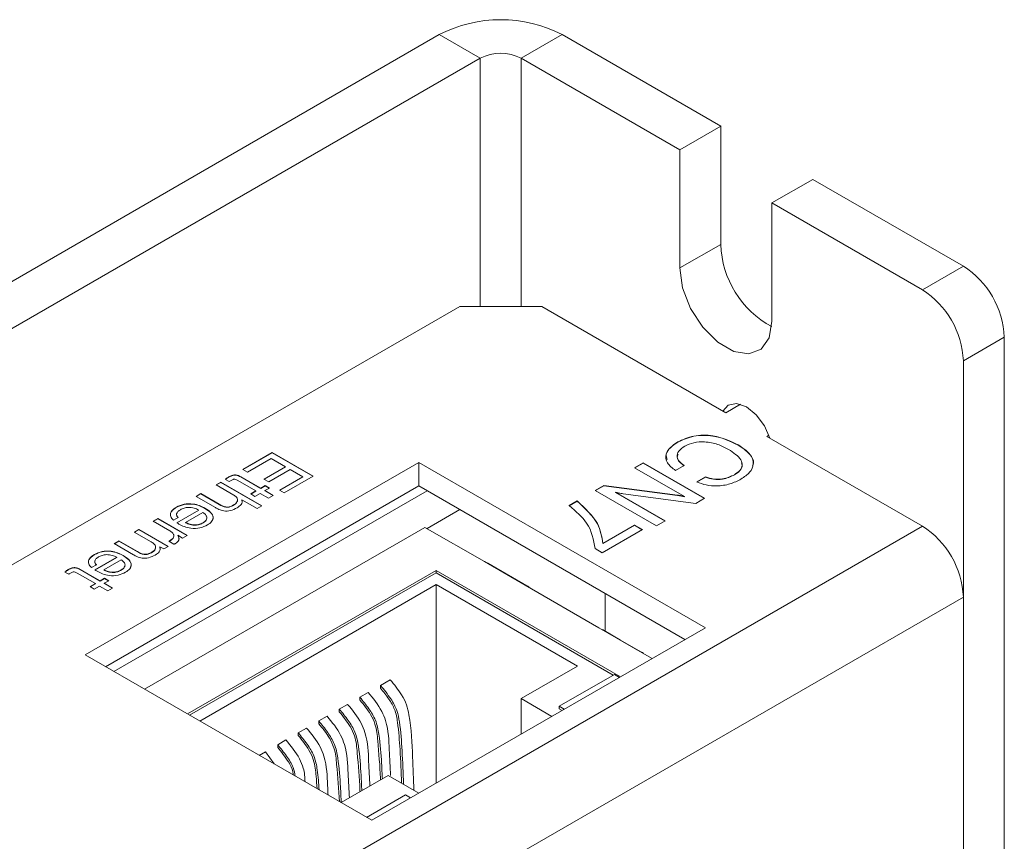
# Model space of a CAD drawing. Header units: millimetres. Extents: x 22 to 278, y 61 to 167.
# Tile 98 of 148: x 205 to 222, y 132 to 146. Entities that reach past the tile are written whole.
import ezdxf

# ---------------------------------------------------------------- set-up
doc = ezdxf.new("R2010")
doc.units = ezdxf.units.MM
doc.layers.get('0').update_dxf_attribs({"lineweight": 15})

msp = doc.modelspace()

# ---------------------------------------------------------------- linework, layer by layer
for p, q in [((211.9715, 146.0804), (188.1951, 132.3545)), ((212.6787, 145.6722), (211.9715, 146.0804)), ((214.0929, 146.0804), (213.3858, 145.6722)), ((216.8329, 144.4986), (214.0929, 146.0804)), ((212.6787, 145.6722), (188.9022, 131.9463)), ((212.6787, 145.6722), (212.6787, 141.3854)), ((216.1258, 144.0904), (213.3858, 145.6722)), ((213.3858, 145.6722), (213.3858, 141.3854)), ((216.8329, 144.4986), (216.1258, 144.0904)), ((216.8329, 142.4573), (216.8329, 144.4986)), ((216.1258, 144.0904), (216.1258, 142.0491)), ((218.4239, 143.5802), (217.7168, 143.172)), ((221.0225, 142.08), (218.4239, 143.5802)), ((217.7168, 141.1306), (217.7168, 143.172)), ((220.3154, 141.6718), (217.7168, 143.172)), ((216.8329, 142.4573), (216.1258, 142.0491)), ((220.3154, 141.6718), (221.0225, 142.08)), ((212.3251, 141.3854), (180.3639, 122.9346)), ((213.7393, 141.3854), (212.3251, 141.3854)), ((216.9213, 139.5485), (213.7393, 141.3854)), ((221.7296, 140.8553), (221.0225, 140.4471)), ((221.7296, 140.8553), (221.7296, 81.6561)), ((221.0225, 140.4471), (221.0225, 81.2479)), ((217.1751, 139.695), (216.9213, 139.5485)), ((217.663, 139.1602), (217.6284, 139.1403)), ((220.3154, 137.5891), (217.6284, 139.1403)), ((216.091, 139.0399), (216.091, 139.044)), ((217.1348, 138.9878), (217.1348, 138.9919)), ((208.5779, 138.5691), (209.0856, 138.8621)), ((208.5814, 138.567), (209.0856, 138.858)), ((209.0856, 138.8621), (209.7927, 138.4539)), ((209.0856, 138.858), (209.0856, 138.8621)), ((209.0856, 138.858), (209.7891, 138.4519)), ((211.618, 138.6913), (205.8551, 135.3644)), ((209.0674, 138.7575), (208.6595, 138.522)), ((208.9428, 138.4029), (209.3122, 138.6162)), ((208.9463, 138.4009), (209.3122, 138.6121)), ((209.3122, 138.6162), (209.0674, 138.7575)), ((209.3122, 138.6121), (209.3122, 138.6162)), ((216.5677, 135.8338), (211.618, 138.6913)), ((211.618, 138.283), (211.618, 138.6913)), ((215.3439, 138.5971), (215.4935, 138.6834)), ((216.2036, 138.1008), (215.3439, 138.5971)), ((215.3474, 138.595), (215.4935, 138.6793)), ((215.4935, 138.6834), (216.5541, 138.0711)), ((215.4935, 138.6793), (215.4935, 138.6834)), ((215.4935, 138.6793), (216.5506, 138.0691)), ((216.2006, 138.6363), (216.051, 138.55)), ((208.3361, 138.4359), (208.3361, 138.4399)), ((208.5426, 138.4429), (208.8861, 138.2446)), ((208.5426, 138.4388), (208.5426, 138.4429)), ((208.5426, 138.4388), (208.8861, 138.2405)), ((208.6595, 138.522), (208.5779, 138.5691)), ((209.3938, 138.5691), (209.0244, 138.3558)), ((209.2113, 138.2125), (209.6113, 138.4435)), ((209.2149, 138.2105), (209.6113, 138.4394)), ((209.7927, 138.4539), (209.2929, 138.1654)), ((209.6113, 138.4435), (209.3938, 138.5691)), ((209.6113, 138.4394), (209.6113, 138.4435)), ((216.4182, 138.3537), (216.5677, 138.4401)), ((216.4182, 138.3496), (216.5677, 138.436)), ((216.5677, 138.436), (216.5677, 138.4401)), ((217.0685, 138.4739), (217.0685, 138.478)), ((211.618, 138.283), (206.2087, 135.1603)), ((208.1155, 138.3022), (208.1971, 138.3493)), ((208.4214, 138.1256), (208.1155, 138.3022)), ((208.1191, 138.3001), (208.1971, 138.3452)), ((208.1971, 138.3493), (208.9042, 137.941)), ((208.1971, 138.3452), (208.1971, 138.3493)), ((208.1971, 138.3452), (208.9007, 137.939)), ((208.3446, 138.3583), (208.2767, 138.3975)), ((208.8045, 138.1975), (208.4902, 138.3789)), ((208.8861, 138.2446), (208.9639, 138.2895)), ((208.8861, 138.2405), (208.9639, 138.2854)), ((209.0244, 138.3558), (208.9428, 138.4029)), ((208.9639, 138.2895), (209.0364, 138.2476)), ((208.9639, 138.2854), (208.9639, 138.2895)), ((208.9639, 138.2854), (209.0329, 138.2456)), ((216.2141, 135.6297), (211.618, 138.283)), ((214.664, 138.2045), (214.8157, 138.2921)), ((214.6675, 138.2025), (214.8157, 138.288)), ((214.8157, 138.2921), (216.088, 138.1246)), ((214.8157, 138.288), (214.8157, 138.2921)), ((214.8157, 138.288), (216.088, 138.1205)), ((211.7595, 138.2013), (206.3502, 135.0785)), ((207.7711, 138.1033), (207.8526, 138.1504)), ((208.1065, 137.9096), (207.7711, 138.1033)), ((207.7746, 138.1012), (207.8526, 138.1463)), ((207.8526, 138.1504), (208.1711, 137.9666)), ((207.8526, 138.1463), (207.8526, 138.1504)), ((207.8526, 138.1463), (208.1711, 137.9625)), ((208.7139, 138.1451), (208.8045, 138.1975)), ((208.7864, 138.1033), (208.7139, 138.1451)), ((208.7174, 138.1431), (208.8045, 138.1934)), ((208.877, 138.1556), (208.7864, 138.1033)), ((208.8045, 138.1934), (208.8045, 138.1975)), ((209.0221, 138.0719), (208.877, 138.1556)), ((208.8861, 138.2405), (208.8861, 138.2446)), ((209.0364, 138.2476), (208.9586, 138.2027)), ((208.9586, 138.2027), (209.1037, 138.119)), ((208.9586, 138.1986), (208.9586, 138.2027)), ((208.9586, 138.1986), (209.1001, 138.1169)), ((209.1037, 138.119), (209.0221, 138.0719)), ((209.2929, 138.1654), (209.2113, 138.2125)), ((215.7247, 137.5922), (214.664, 138.2045)), ((215.0146, 138.1749), (215.8742, 137.6786)), ((215.0146, 138.1708), (215.0146, 138.1749)), ((215.0146, 138.1708), (215.8707, 137.6766)), ((216.4009, 137.9827), (215.1491, 138.1495)), ((216.088, 138.1205), (216.088, 138.1246)), ((216.2036, 138.0967), (216.2036, 138.1008)), ((207.4328, 137.9144), (207.4328, 137.9185)), ((208.1711, 137.9625), (208.1711, 137.9666)), ((208.412, 137.9459), (208.412, 137.95)), ((208.8227, 137.8939), (208.5602, 138.0455)), ((208.5602, 138.0414), (208.5602, 138.0455)), ((208.5602, 138.0414), (208.5663, 137.9988)), ((208.9042, 137.941), (208.8227, 137.8939)), ((214.2152, 137.9455), (214.3512, 138.024)), ((214.2152, 137.9414), (214.3512, 138.0199)), ((214.3512, 138.0199), (214.3512, 138.024)), ((216.5541, 138.0711), (216.4009, 137.9827)), ((207.4375, 137.649), (207.816, 137.8675)), ((207.4375, 137.645), (207.816, 137.8635)), ((207.8889, 137.8259), (207.5897, 137.6532)), ((207.816, 137.8635), (207.816, 137.8675)), ((207.9243, 137.8956), (207.9243, 137.8997)), ((212.3252, 137.8747), (211.7594, 137.5481)), ((220.3154, 137.5891), (187.6471, 118.7301)), ((207.0277, 137.6741), (207.1093, 137.7212)), ((207.315, 137.5083), (207.0277, 137.6741)), ((207.0312, 137.6721), (207.1093, 137.7172)), ((207.1093, 137.7212), (207.6169, 137.4282)), ((207.1093, 137.7172), (207.1093, 137.7212)), ((207.1093, 137.7172), (207.6134, 137.4261)), ((207.4628, 137.7369), (207.3812, 137.6898)), ((207.5897, 137.6491), (207.5897, 137.6532)), ((207.8909, 137.645), (207.8909, 137.6491)), ((214.7955, 137.2914), (215.3439, 137.6079)), ((214.7955, 137.2873), (215.3439, 137.6039)), ((215.3439, 137.6079), (215.4799, 137.5294)), ((215.3439, 137.6039), (215.3439, 137.6079)), ((215.3439, 137.6039), (215.4763, 137.5274)), ((215.8742, 137.6786), (215.7247, 137.5922)), ((206.7013, 137.4857), (206.7829, 137.5328)), ((206.9961, 137.3156), (206.7013, 137.4857)), ((206.7049, 137.4837), (206.7829, 137.5288)), ((206.7829, 137.5328), (207.2906, 137.2398)), ((206.7829, 137.5288), (206.7829, 137.5328)), ((206.7829, 137.5288), (207.2871, 137.2377)), ((206.8805, 134.7724), (211.7241, 137.5685)), ((207.538, 137.3826), (207.4539, 137.4312)), ((207.4539, 137.4271), (207.4539, 137.4312)), ((207.6169, 137.4282), (207.538, 137.3826)), ((211.7241, 137.5685), (212.7494, 136.9766)), ((215.4799, 137.5294), (214.7864, 137.1291)), ((206.3568, 137.2869), (206.4384, 137.334)), ((206.6923, 137.0932), (206.3568, 137.2869)), ((206.3604, 137.2848), (206.4384, 137.3299)), ((206.4384, 137.334), (206.7569, 137.1502)), ((206.4384, 137.3299), (206.4384, 137.334)), ((206.4384, 137.3299), (206.7569, 137.1461)), ((207.2906, 137.2398), (207.2127, 137.1948)), ((207.3879, 137.2778), (207.2987, 137.3293)), ((207.3205, 137.3367), (207.3205, 137.3408)), ((214.7955, 137.2873), (214.7955, 137.2914)), ((206.0186, 137.098), (206.0186, 137.1021)), ((206.5101, 137.0792), (206.5101, 137.0833)), ((206.7569, 137.1461), (206.7569, 137.1502)), ((206.9978, 137.1295), (206.9978, 137.1336)), ((207.2127, 137.1948), (207.1472, 137.2326)), ((207.1472, 137.2285), (207.1472, 137.2326)), ((207.1472, 137.2285), (207.1508, 137.1869)), ((214.7864, 137.1291), (214.6627, 137.2005)), ((206.0486, 136.9205), (205.967, 136.8734)), ((206.0233, 136.8326), (206.4017, 137.0511)), ((206.0233, 136.8286), (206.4017, 137.047)), ((206.4747, 137.0095), (206.1755, 136.8368)), ((206.4017, 137.047), (206.4017, 137.0511)), ((212.7494, 136.9766), (213.4565, 136.5684)), ((213.1233, 136.7625), (212.8077, 136.947)), ((205.5706, 136.7569), (205.5027, 136.7961)), ((205.5621, 136.8344), (205.5621, 136.8385)), ((206.0305, 136.5961), (205.7162, 136.7775)), ((205.7686, 136.8415), (206.1121, 136.6432)), ((205.7686, 136.8374), (205.7686, 136.8415)), ((205.7686, 136.8374), (206.1121, 136.6391)), ((206.1755, 136.8327), (206.1755, 136.8368)), ((206.4767, 136.8286), (206.4767, 136.8327)), ((211.9185, 136.8236), (207.623, 134.3438)), ((211.9185, 136.7827), (207.6583, 134.3234)), ((215.1003, 134.9867), (211.9185, 136.8236)), ((211.9185, 136.8236), (211.9185, 136.7827)), ((214.9767, 135.0172), (211.9185, 136.7827)), ((213.5233, 136.5339), (213.1233, 136.7625)), ((205.9398, 136.5437), (206.0305, 136.5961)), ((205.9434, 136.5417), (206.0305, 136.592)), ((206.0305, 136.592), (206.0305, 136.5961)), ((206.1121, 136.6432), (206.1898, 136.6881)), ((206.1121, 136.6391), (206.1898, 136.684)), ((206.1121, 136.6391), (206.1121, 136.6432)), ((206.2624, 136.6462), (206.1846, 136.6013)), ((206.1846, 136.6013), (206.3296, 136.5176)), ((206.1846, 136.5972), (206.1846, 136.6013)), ((206.1846, 136.5972), (206.3261, 136.5155)), ((206.1898, 136.6881), (206.2624, 136.6462)), ((206.1898, 136.684), (206.1898, 136.6881)), ((206.1898, 136.684), (206.2588, 136.6442)), ((207.8351, 134.2213), (211.9185, 136.5786)), ((211.9185, 136.5786), (214.358, 135.1703)), ((211.9185, 136.5786), (211.9185, 133.1499)), ((213.4565, 136.5684), (214.7293, 135.8337)), ((206.0124, 136.5019), (205.9398, 136.5437)), ((206.103, 136.5542), (206.0124, 136.5019)), ((206.2481, 136.4705), (206.103, 136.5542)), ((206.3296, 136.5176), (206.2481, 136.4705)), ((214.8353, 135.7761), (214.8353, 136.4257)), ((221.0225, 136.3644), (188.6724, 117.689)), ((221.0225, 85.3306), (221.0225, 136.3644)), ((210.8048, 132.507), (216.5677, 135.8338)), ((214.7293, 135.8337), (215.4364, 135.4255)), ((215.1032, 135.6195), (214.7876, 135.804)), ((215.5032, 135.3909), (215.1032, 135.6195)), ((215.4364, 135.4255), (215.6484, 135.3031)), ((205.8551, 135.3644), (210.8048, 132.507)), ((214.358, 135.1703), (213.3858, 134.609)), ((214.9944, 135.0275), (214.0398, 134.4764)), ((214.9944, 135.0275), (215.0827, 134.9765)), ((210.9543, 134.838), (211.123, 134.9354)), ((210.5994, 134.6331), (210.7422, 134.7156)), ((210.9543, 134.838), (210.9543, 134.7913)), ((210.5994, 134.6331), (210.5994, 134.5864)), ((213.3858, 134.609), (213.9159, 134.303)), ((213.3858, 134.609), (213.3858, 133.9969)), ((210.2445, 134.4283), (210.3873, 134.5107)), ((210.2445, 134.4283), (210.2445, 134.3815)), ((214.0398, 134.4764), (214.0398, 134.4356)), ((214.0398, 134.4764), (214.1281, 134.4254)), ((214.0927, 134.405), (214.0398, 134.4356)), ((209.8896, 134.2234), (210.0324, 134.3058)), ((209.8896, 134.2234), (209.8896, 134.1766)), ((209.5347, 134.0185), (209.6775, 134.1009)), ((209.5347, 134.0185), (209.5347, 133.9718)), ((209.1798, 133.8136), (209.3226, 133.896)), ((208.8606, 133.6293), (208.9677, 133.6912)), ((208.9677, 133.6912), (209.1188, 133.4803)), ((209.1798, 133.8136), (209.1798, 133.7669)), ((211.0877, 133.2824), (210.2746, 132.813)), ((211.6178, 132.9763), (211.0877, 133.2824)), ((211.3882, 132.9456), (210.7166, 132.5579)), ((211.4764, 132.8947), (211.3882, 132.9456))]:
    msp.add_line(p, q)
at = {"flags": 128}
for points in [[(216.1258, 142.0491), (216.1738, 141.7072), (216.3119, 141.3512), (216.5235, 141.0239), (216.7832, 140.7649), (217.0594, 140.6054), (217.319, 140.5647), (217.5307, 140.6476), (217.6688, 140.8441), (217.7168, 141.1306)], [(217.6799, 139.1106), (217.5873, 139.3207), (217.444, 139.5141), (217.2748, 139.6506), (217.1057, 139.7094), (216.9623, 139.6815), (216.8698, 139.5782)]]:
    msp.add_lwpolyline(points, dxfattribs=at)
for centre, radius, start, end in [((213.0322, 144.0333), 2.3055, 62.60967, 117.39033), ((213.0322, 144.9899), 0.7685, 62.60967, 117.39033), ((218.5099, 142.5123), 1.6779, 181.88013, 241.61906), ((220.1944, 140.7854), 1.5368, 2.60548, 57.39452), ((219.4873, 140.3772), 1.5368, 2.60548, 57.39452), ((219.4873, 136.2945), 1.5368, 2.60548, 57.39452)]:
    msp.add_arc(centre, radius, start, end)
for points, knots in [([(216.091, 139.044), (216.1783, 139.0847), (216.3526, 139.1661), (216.7775, 139.165), (216.9992, 139.0575), (217.1348, 138.9919)], [0, 0, 0, 0, 0.2805103, 0.5601913, 1, 1, 1, 1]), ([(216.091, 139.0399), (216.1783, 139.0807), (216.3526, 139.162), (216.7775, 139.1609), (216.9992, 139.0535), (217.1348, 138.9878)], [0, 0, 0, 0, 0.2805103, 0.5601913, 1, 1, 1, 1]), ([(216.051, 138.55), (215.9969, 138.5917), (215.8887, 138.6751), (215.8735, 138.8254), (215.9508, 138.9525), (216.0442, 139.0135), (216.091, 139.044)], [0, 0, 0, 0, 0.2798315, 0.5589253, 0.7792295, 1, 1, 1, 1]), ([(215.9042, 138.7411), (215.8962, 138.7709), (215.8771, 138.841), (215.9533, 138.9486), (216.045, 139.0095), (216.091, 139.0399)], [0, 0, 0, 0, 0.2692284, 0.6342279, 1, 1, 1, 1]), ([(216.2106, 138.9718), (216.1713, 138.9446), (216.0929, 138.8904), (216.0699, 138.7895), (216.1109, 138.7011), (216.1707, 138.6579), (216.2006, 138.6363)], [0, 0, 0, 0, 0.2799768, 0.559263, 0.779384, 1, 1, 1, 1]), ([(216.9674, 138.9158), (216.9075, 138.9468), (216.788, 139.0085), (216.5724, 139.051), (216.3589, 139.0412), (216.26, 138.9949), (216.2106, 138.9718)], [0, 0, 0, 0, 0.2809561, 0.5607017, 0.7802764, 1, 1, 1, 1]), ([(217.1348, 138.9919), (217.2062, 138.9446), (217.3486, 138.8503), (217.4166, 138.6739), (217.3489, 138.5137), (217.2374, 138.4392), (217.1816, 138.4019)], [0, 0, 0, 0, 0.28054756, 0.55965551, 0.77952425, 1, 1, 1, 1]), ([(217.1348, 138.9878), (217.2037, 138.9409), (217.3411, 138.8472), (217.4194, 138.7089), (217.3871, 138.6417), (217.3834, 138.6341)], [0, 0, 0, 0, 0.4713418, 0.9402649, 1, 1, 1, 1]), ([(216.0958, 138.8333), (216.0887, 138.8152), (216.0712, 138.7701), (216.1127, 138.6967), (216.1713, 138.6537), (216.2006, 138.6322)], [0, 0, 0, 0, 0.2513741, 0.6252666, 1, 1, 1, 1]), ([(217.0685, 138.478), (217.104, 138.5017), (217.175, 138.5491), (217.2131, 138.643), (217.1737, 138.7791), (217.0524, 138.8595), (216.9674, 138.9158)], [0, 0, 0, 0, 0.1871558, 0.373835, 0.5608419, 1, 1, 1, 1]), ([(217.0685, 138.4739), (217.1034, 138.4975), (217.1732, 138.5448), (217.2121, 138.6232), (217.1958, 138.6682), (217.1905, 138.6829)], [0, 0, 0, 0, 0.4037833, 0.8065381, 1, 1, 1, 1]), ([(208.2767, 138.3975), (208.2871, 138.4058), (208.3055, 138.4206), (208.3267, 138.434), (208.3361, 138.4399)], [0, 0, 0, 0, 0.5600717, 1, 1, 1, 1]), ([(208.2767, 138.3934), (208.2871, 138.4017), (208.3055, 138.4165), (208.3267, 138.4299), (208.3361, 138.4359)], [0, 0, 0, 0, 0.5600717, 1, 1, 1, 1]), ([(208.3361, 138.4399), (208.3524, 138.4489), (208.3848, 138.4666), (208.4494, 138.4792), (208.5039, 138.4637), (208.5297, 138.4498), (208.5426, 138.4429)], [0, 0, 0, 0, 0.2815969, 0.5584815, 0.778539, 1, 1, 1, 1]), ([(208.3361, 138.4359), (208.3524, 138.4448), (208.3848, 138.4625), (208.4494, 138.4751), (208.5039, 138.4596), (208.5297, 138.4458), (208.5426, 138.4388)], [0, 0, 0, 0, 0.2815969, 0.5584815, 0.778539, 1, 1, 1, 1]), ([(216.5677, 138.4401), (216.6131, 138.4252), (216.7038, 138.3957), (216.8991, 138.3983), (217.0043, 138.4478), (217.0685, 138.478)], [0, 0, 0, 0, 0.2809634, 0.5610773, 1, 1, 1, 1]), ([(216.5677, 138.436), (216.6131, 138.4212), (216.7038, 138.3916), (216.8991, 138.3942), (217.0043, 138.4437), (217.0685, 138.4739)], [0, 0, 0, 0, 0.2809634, 0.5610773, 1, 1, 1, 1]), ([(208.3878, 138.386), (208.3795, 138.381), (208.3647, 138.3719), (208.3507, 138.3625), (208.3446, 138.3583)], [0, 0, 0, 0, 0.5599769, 1, 1, 1, 1]), ([(208.4902, 138.3789), (208.4754, 138.3878), (208.457, 138.3988), (208.4259, 138.4003), (208.4066, 138.396), (208.3953, 138.39), (208.3878, 138.386)], [0, 0, 0, 0, 0.49877364, 0.62369276, 0.7492715, 1, 1, 1, 1]), ([(217.1816, 138.4019), (217.1215, 138.3716), (217.0015, 138.3111), (216.7814, 138.2766), (216.5741, 138.2928), (216.4702, 138.3334), (216.4182, 138.3537)], [0, 0, 0, 0, 0.2804356, 0.5598523, 0.7797494, 1, 1, 1, 1]), ([(208.412, 137.95), (208.4332, 137.9641), (208.4755, 137.9923), (208.4933, 138.0452), (208.4713, 138.0924), (208.438, 138.1145), (208.4214, 138.1256)], [0, 0, 0, 0, 0.2804765, 0.5594692, 0.77938672, 1, 1, 1, 1]), ([(215.1491, 138.1495), (215.1233, 138.1531), (215.0774, 138.1597), (215.0338, 138.1702), (215.0146, 138.1749)], [0, 0, 0, 0, 0.56012629, 1, 1, 1, 1]), ([(216.088, 138.1246), (216.1101, 138.121), (216.1495, 138.1145), (216.1871, 138.105), (216.2036, 138.1008)], [0, 0, 0, 0, 0.5599377, 1, 1, 1, 1]), ([(216.088, 138.1205), (216.1101, 138.1169), (216.1495, 138.1104), (216.1871, 138.1009), (216.2036, 138.0967)], [0, 0, 0, 0, 0.5599377, 1, 1, 1, 1]), ([(207.3812, 137.6898), (207.361, 137.7106), (207.3204, 137.7521), (207.3268, 137.8206), (207.3683, 137.8769), (207.4113, 137.9046), (207.4328, 137.9185)], [0, 0, 0, 0, 0.2796217, 0.5589318, 0.7792497, 1, 1, 1, 1]), ([(207.4328, 137.9185), (207.4737, 137.9377), (207.5554, 137.9762), (207.709, 137.978), (207.8331, 137.9472), (207.8939, 137.9155), (207.9243, 137.8997)], [0, 0, 0, 0, 0.2795654, 0.5583057, 0.7788847, 1, 1, 1, 1]), ([(207.4328, 137.9144), (207.4737, 137.9337), (207.5554, 137.9721), (207.709, 137.9739), (207.8331, 137.9431), (207.8939, 137.9114), (207.9243, 137.8956)], [0, 0, 0, 0, 0.2795654, 0.5583057, 0.7788847, 1, 1, 1, 1]), ([(208.1711, 137.9666), (208.2062, 137.9465), (208.2501, 137.9214), (208.3222, 137.9181), (208.3678, 137.927), (208.3943, 137.9408), (208.412, 137.95)], [0, 0, 0, 0, 0.4985177, 0.6236834, 0.749219, 1, 1, 1, 1]), ([(208.1711, 137.9625), (208.2062, 137.9424), (208.2501, 137.9174), (208.3222, 137.914), (208.3678, 137.9229), (208.3943, 137.9367), (208.412, 137.9459)], [0, 0, 0, 0, 0.4985177, 0.6236834, 0.749219, 1, 1, 1, 1]), ([(208.412, 137.9459), (208.4347, 137.9598), (208.4711, 137.9823), (208.4771, 138.0124), (208.4793, 138.0238)], [0, 0, 0, 0, 0.6212813, 1, 1, 1, 1]), ([(208.5602, 138.0455), (208.564, 138.0311), (208.5717, 138.0024), (208.5471, 137.9511), (208.5051, 137.9226), (208.4794, 137.9052)], [0, 0, 0, 0, 0.2800616, 0.5603003, 1, 1, 1, 1]), ([(214.6627, 137.2005), (214.6356, 137.3514), (214.5872, 137.6212), (214.329, 137.8463), (214.2152, 137.9455)], [0, 0, 0, 0, 0.5595515, 1, 1, 1, 1]), ([(214.3512, 138.024), (214.4893, 137.8979), (214.7361, 137.6724), (214.7773, 137.4079), (214.7955, 137.2914)], [0, 0, 0, 0, 0.5593131, 1, 1, 1, 1]), ([(214.3512, 138.0199), (214.4893, 137.8938), (214.7361, 137.6683), (214.7773, 137.4038), (214.7955, 137.2873)], [0, 0, 0, 0, 0.5593131, 1, 1, 1, 1]), ([(207.3348, 137.8163), (207.3348, 137.8176), (207.3354, 137.8374), (207.371, 137.8728), (207.4122, 137.9005), (207.4328, 137.9144)], [0, 0, 0, 0, 0.0338126, 0.5164326, 1, 1, 1, 1]), ([(207.4992, 137.8731), (207.4831, 137.8625), (207.4507, 137.8414), (207.4304, 137.8029), (207.4351, 137.7661), (207.4536, 137.7467), (207.4628, 137.7369)], [0, 0, 0, 0, 0.2802915, 0.5596631, 0.779677, 1, 1, 1, 1]), ([(207.4369, 137.7765), (207.4372, 137.7719), (207.4383, 137.7562), (207.4527, 137.7425), (207.4628, 137.7329)], [0, 0, 0, 0, 0.2938387, 1, 1, 1, 1]), ([(207.816, 137.8675), (207.7903, 137.8801), (207.7392, 137.9053), (207.644, 137.9175), (207.5587, 137.9034), (207.5191, 137.8832), (207.4992, 137.8731)], [0, 0, 0, 0, 0.2806679, 0.5595209, 0.7793716, 1, 1, 1, 1]), ([(207.8909, 137.6491), (207.9118, 137.6634), (207.9536, 137.6918), (207.9635, 137.746), (207.9347, 137.7912), (207.9042, 137.8143), (207.8889, 137.8259)], [0, 0, 0, 0, 0.2799578, 0.5583858, 0.7789108, 1, 1, 1, 1]), ([(207.9243, 137.8997), (207.9601, 137.8766), (208.0313, 137.8306), (208.076, 137.7455), (208.0491, 137.6648), (207.9942, 137.6277), (207.9667, 137.6091)], [0, 0, 0, 0, 0.2808655, 0.560109, 0.7796799, 1, 1, 1, 1]), ([(207.9243, 137.8956), (207.9593, 137.8726), (208.0292, 137.8269), (208.077, 137.7509), (208.0568, 137.7081), (208.0506, 137.695)], [0, 0, 0, 0, 0.4114883, 0.8206001, 1, 1, 1, 1]), ([(208.2507, 137.8526), (208.2202, 137.8602), (208.1657, 137.8739), (208.1246, 137.8987), (208.1065, 137.9096)], [0, 0, 0, 0, 0.5575352, 1, 1, 1, 1]), ([(208.4794, 137.9052), (208.4429, 137.8867), (208.3919, 137.861), (208.3071, 137.8481), (208.2695, 137.8511), (208.2507, 137.8526)], [0, 0, 0, 0, 0.5589431, 0.7795581, 1, 1, 1, 1]), ([(207.474, 137.6258), (207.4667, 137.6299), (207.4537, 137.6372), (207.4424, 137.6454), (207.4375, 137.649)], [0, 0, 0, 0, 0.5601132, 1, 1, 1, 1]), ([(207.9667, 137.6091), (207.926, 137.5894), (207.845, 137.55), (207.69, 137.5458), (207.5655, 137.5778), (207.5045, 137.6098), (207.474, 137.6258)], [0, 0, 0, 0, 0.2799476, 0.5582714, 0.7787936, 1, 1, 1, 1]), ([(207.5897, 137.6532), (207.614, 137.641), (207.6623, 137.6167), (207.7538, 137.6054), (207.8343, 137.6202), (207.872, 137.6395), (207.8909, 137.6491)], [0, 0, 0, 0, 0.2806732, 0.5593502, 0.7792403, 1, 1, 1, 1]), ([(207.5897, 137.6491), (207.614, 137.6369), (207.6623, 137.6126), (207.7538, 137.6013), (207.8343, 137.6161), (207.872, 137.6354), (207.8909, 137.645)], [0, 0, 0, 0, 0.2806732, 0.5593502, 0.7792403, 1, 1, 1, 1]), ([(207.8909, 137.645), (207.9139, 137.6591), (207.9473, 137.6796), (207.9494, 137.7069), (207.9501, 137.7155)], [0, 0, 0, 0, 0.6863026, 1, 1, 1, 1]), ([(207.3205, 137.3408), (207.3411, 137.3543), (207.3821, 137.3813), (207.3947, 137.4337), (207.364, 137.4771), (207.3313, 137.4979), (207.315, 137.5083)], [0, 0, 0, 0, 0.280574, 0.5586276, 0.7788715, 1, 1, 1, 1]), ([(207.4539, 137.4312), (207.4623, 137.4177), (207.4792, 137.3907), (207.4779, 137.3374), (207.4376, 137.3076), (207.413, 137.2895)], [0, 0, 0, 0, 0.2814586, 0.5619949, 1, 1, 1, 1]), ([(207.4539, 137.4271), (207.4632, 137.4135), (207.4788, 137.3907), (207.4746, 137.3664), (207.4729, 137.3566)], [0, 0, 0, 0, 0.5948137, 1, 1, 1, 1]), ([(206.9978, 137.1336), (207.0199, 137.1483), (207.064, 137.1777), (207.079, 137.2338), (207.0489, 137.2816), (207.0137, 137.3042), (206.9961, 137.3156)], [0, 0, 0, 0, 0.2804152, 0.5588841, 0.7790381, 1, 1, 1, 1]), ([(207.2987, 137.3293), (207.303, 137.3313), (207.3106, 137.3349), (207.3175, 137.339), (207.3205, 137.3408)], [0, 0, 0, 0, 0.55980579, 1, 1, 1, 1]), ([(207.3025, 137.3271), (207.3055, 137.3285), (207.3118, 137.3315), (207.3175, 137.3349), (207.3205, 137.3367)], [0, 0, 0, 0, 0.469588, 1, 1, 1, 1]), ([(207.3205, 137.3367), (207.3431, 137.35), (207.3762, 137.3696), (207.379, 137.396), (207.3799, 137.4043)], [0, 0, 0, 0, 0.6853113, 1, 1, 1, 1]), ([(207.413, 137.2895), (207.4088, 137.2869), (207.4013, 137.2824), (207.392, 137.2792), (207.3879, 137.2778)], [0, 0, 0, 0, 0.5606083, 1, 1, 1, 1]), ([(205.967, 136.8734), (205.9467, 136.8942), (205.9062, 136.9357), (205.9126, 137.0042), (205.9541, 137.0605), (205.9971, 137.0882), (206.0186, 137.1021)], [0, 0, 0, 0, 0.2796217, 0.5589318, 0.7792497, 1, 1, 1, 1]), ([(205.9206, 136.9999), (205.9206, 137.0012), (205.9212, 137.021), (205.9568, 137.0563), (205.998, 137.0841), (206.0186, 137.098)], [0, 0, 0, 0, 0.03381258, 0.51643264, 1, 1, 1, 1]), ([(206.0186, 137.1021), (206.0595, 137.1213), (206.1412, 137.1598), (206.2948, 137.1616), (206.4189, 137.1308), (206.4797, 137.0991), (206.5101, 137.0833)], [0, 0, 0, 0, 0.2795654, 0.5583057, 0.7788847, 1, 1, 1, 1]), ([(206.0186, 137.098), (206.0595, 137.1173), (206.1412, 137.1557), (206.2948, 137.1575), (206.4189, 137.1267), (206.4797, 137.095), (206.5101, 137.0792)], [0, 0, 0, 0, 0.2795654, 0.5583057, 0.7788847, 1, 1, 1, 1]), ([(206.4017, 137.0511), (206.3761, 137.0637), (206.325, 137.0889), (206.2298, 137.1011), (206.1445, 137.087), (206.1049, 137.0668), (206.085, 137.0567)], [0, 0, 0, 0, 0.2806679, 0.5595209, 0.7793716, 1, 1, 1, 1]), ([(206.5101, 137.0833), (206.5459, 137.0602), (206.6171, 137.0142), (206.6618, 136.9291), (206.6349, 136.8484), (206.58, 136.8113), (206.5525, 136.7927)], [0, 0, 0, 0, 0.2808655, 0.560109, 0.7796799, 1, 1, 1, 1]), ([(206.5101, 137.0792), (206.5451, 137.0562), (206.615, 137.0105), (206.6628, 136.9345), (206.6426, 136.8917), (206.6364, 136.8786)], [0, 0, 0, 0, 0.4114883, 0.8206001, 1, 1, 1, 1]), ([(206.8365, 137.0362), (206.806, 137.0438), (206.7514, 137.0575), (206.7104, 137.0823), (206.6923, 137.0932)], [0, 0, 0, 0, 0.5575352, 1, 1, 1, 1]), ([(206.7569, 137.1502), (206.792, 137.1301), (206.8359, 137.1051), (206.9079, 137.1019), (206.9535, 137.1107), (206.9801, 137.1244), (206.9978, 137.1336)], [0, 0, 0, 0, 0.4985914, 0.6238182, 0.7492608, 1, 1, 1, 1]), ([(206.7569, 137.1461), (206.792, 137.1261), (206.8359, 137.101), (206.9079, 137.0978), (206.9535, 137.1066), (206.9801, 137.1203), (206.9978, 137.1295)], [0, 0, 0, 0, 0.4985914, 0.6238182, 0.7492608, 1, 1, 1, 1]), ([(207.0651, 137.0887), (207.0285, 137.0702), (206.9776, 137.0445), (206.8928, 137.0317), (206.8552, 137.0347), (206.8365, 137.0362)], [0, 0, 0, 0, 0.5589656, 0.7795525, 1, 1, 1, 1]), ([(206.9978, 137.1295), (207.0219, 137.144), (207.0582, 137.1659), (207.062, 137.1954), (207.0634, 137.2053)], [0, 0, 0, 0, 0.6637336, 1, 1, 1, 1]), ([(207.1472, 137.2326), (207.15, 137.2179), (207.1554, 137.1885), (207.1338, 137.1359), (207.0911, 137.1066), (207.0651, 137.0887)], [0, 0, 0, 0, 0.2805981, 0.5607606, 1, 1, 1, 1]), ([(206.085, 137.0567), (206.0688, 137.0461), (206.0365, 137.025), (206.0162, 136.9865), (206.0209, 136.9497), (206.0394, 136.9303), (206.0486, 136.9205)], [0, 0, 0, 0, 0.2802915, 0.5596631, 0.779677, 1, 1, 1, 1]), ([(206.0227, 136.9601), (206.023, 136.9555), (206.0241, 136.9398), (206.0385, 136.9261), (206.0486, 136.9165)], [0, 0, 0, 0, 0.2938387, 1, 1, 1, 1]), ([(206.4767, 136.8327), (206.4976, 136.847), (206.5394, 136.8754), (206.5492, 136.9296), (206.5205, 136.9748), (206.49, 136.9979), (206.4747, 137.0095)], [0, 0, 0, 0, 0.2799578, 0.5583858, 0.7789108, 1, 1, 1, 1]), ([(206.4767, 136.8286), (206.4996, 136.8427), (206.5331, 136.8632), (206.5352, 136.8905), (206.5359, 136.8991)], [0, 0, 0, 0, 0.6863026, 1, 1, 1, 1]), ([(205.5027, 136.7961), (205.513, 136.8044), (205.5315, 136.8191), (205.5527, 136.8326), (205.5621, 136.8385)], [0, 0, 0, 0, 0.5600717, 1, 1, 1, 1]), ([(205.5027, 136.792), (205.513, 136.8003), (205.5315, 136.8151), (205.5527, 136.8285), (205.5621, 136.8344)], [0, 0, 0, 0, 0.5600717, 1, 1, 1, 1]), ([(205.5621, 136.8385), (205.5784, 136.8475), (205.6108, 136.8652), (205.6753, 136.8778), (205.7299, 136.8623), (205.7557, 136.8484), (205.7686, 136.8415)], [0, 0, 0, 0, 0.2815969, 0.55848151, 0.77853896, 1, 1, 1, 1]), ([(205.5621, 136.8344), (205.5784, 136.8434), (205.6108, 136.8611), (205.6753, 136.8737), (205.7299, 136.8582), (205.7557, 136.8443), (205.7686, 136.8374)], [0, 0, 0, 0, 0.2815969, 0.55848151, 0.77853896, 1, 1, 1, 1]), ([(205.6138, 136.7846), (205.6055, 136.7796), (205.5907, 136.7705), (205.5767, 136.7611), (205.5706, 136.7569)], [0, 0, 0, 0, 0.5599769, 1, 1, 1, 1]), ([(205.7162, 136.7775), (205.7014, 136.7864), (205.6829, 136.7974), (205.6518, 136.7989), (205.6325, 136.7946), (205.6213, 136.7886), (205.6138, 136.7846)], [0, 0, 0, 0, 0.4987736, 0.6236928, 0.7492715, 1, 1, 1, 1]), ([(206.0598, 136.8094), (206.0525, 136.8135), (206.0395, 136.8208), (206.0282, 136.829), (206.0233, 136.8326)], [0, 0, 0, 0, 0.5601132, 1, 1, 1, 1]), ([(206.5525, 136.7927), (206.5118, 136.773), (206.4308, 136.7335), (206.2758, 136.7294), (206.1513, 136.7614), (206.0903, 136.7934), (206.0598, 136.8094)], [0, 0, 0, 0, 0.2799476, 0.5582714, 0.7787936, 1, 1, 1, 1]), ([(206.1755, 136.8368), (206.1998, 136.8246), (206.2481, 136.8003), (206.3395, 136.789), (206.4201, 136.8038), (206.4578, 136.8231), (206.4767, 136.8327)], [0, 0, 0, 0, 0.2806732, 0.5593502, 0.7792403, 1, 1, 1, 1]), ([(206.1755, 136.8327), (206.1998, 136.8205), (206.2481, 136.7962), (206.3395, 136.7849), (206.4201, 136.7997), (206.4578, 136.819), (206.4767, 136.8286)], [0, 0, 0, 0, 0.2806732, 0.5593502, 0.7792403, 1, 1, 1, 1]), ([(213.5153, 136.5377), (213.5147, 136.5383), (213.4994, 136.555), (213.4776, 136.5618), (213.4565, 136.5684)], [0, 0, 0, 0, 0.035002, 1, 1, 1, 1]), ([(215.4952, 135.3947), (215.4946, 135.3953), (215.4793, 135.412), (215.4575, 135.4188), (215.4364, 135.4255)], [0, 0, 0, 0, 0.035002, 1, 1, 1, 1]), ([(211.123, 134.9354), (211.1924, 134.8514), (211.301, 134.7196), (211.4142, 134.5028), (211.4867, 134.1301), (211.5083, 133.6467), (211.5255, 133.2169), (211.5332, 133.0252)], [0, 0, 0, 0, 0.1478988, 0.2318274, 0.3159672, 0.6947549, 1, 1, 1, 1]), ([(210.7422, 134.7156), (210.8288, 134.6118), (210.9528, 134.4633), (211.0957, 134.1028), (211.1021, 133.7375), (211.1214, 133.4272), (211.1306, 133.2786)], [0, 0, 0, 0, 0.2402299, 0.3438184, 0.6859187, 1, 1, 1, 1]), ([(211.3544, 133.1284), (211.347, 133.3219), (211.3333, 133.6764), (211.3022, 134.0971), (211.2485, 134.4058), (211.1247, 134.6316), (211.0163, 134.7629), (210.9543, 134.838)], [0, 0, 0, 0, 0.3442722, 0.6309188, 0.7402914, 0.8515518, 1, 1, 1, 1]), ([(211.319, 133.1489), (211.3116, 133.3425), (211.2985, 133.6887), (211.2664, 134.1074), (211.2168, 134.4101), (211.096, 134.6173), (211.0046, 134.7296), (210.9543, 134.7913)], [0, 0, 0, 0, 0.3586861, 0.6415417, 0.7697133, 0.8734784, 1, 1, 1, 1]), ([(210.9875, 133.2246), (210.9833, 133.3133), (210.9713, 133.5662), (210.9492, 133.8942), (210.8869, 134.2262), (210.7514, 134.4481), (210.652, 134.5691), (210.5994, 134.6331)], [0, 0, 0, 0, 0.1914419, 0.5455506, 0.7080706, 0.8456652, 1, 1, 1, 1]), ([(210.5994, 134.5864), (210.6656, 134.5061), (210.7698, 134.3795), (210.8885, 134.1242), (210.9177, 133.7545), (210.9474, 133.4382), (210.9561, 133.2169), (210.9565, 133.2067)], [0, 0, 0, 0, 0.1954314, 0.308044, 0.5091061, 0.9773313, 1, 1, 1, 1]), ([(210.6326, 133.0197), (210.6284, 133.1084), (210.6164, 133.3613), (210.5943, 133.6893), (210.532, 134.0214), (210.3965, 134.2432), (210.2971, 134.3643), (210.2445, 134.4283)], [0, 0, 0, 0, 0.1914419, 0.5455506, 0.7080706, 0.8456652, 1, 1, 1, 1]), ([(210.2445, 134.3815), (210.3107, 134.3012), (210.4149, 134.1746), (210.5336, 133.9194), (210.5628, 133.5496), (210.5925, 133.2334), (210.6012, 133.012), (210.6016, 133.0018)], [0, 0, 0, 0, 0.1954314, 0.308044, 0.5091061, 0.9773313, 1, 1, 1, 1]), ([(210.3873, 134.5107), (210.4739, 134.4069), (210.5979, 134.2584), (210.7408, 133.898), (210.7469, 133.542), (210.7656, 133.2408), (210.7742, 133.1014)], [0, 0, 0, 0, 0.2450005, 0.3506461, 0.69954, 1, 1, 1, 1]), ([(210.2779, 132.8111), (210.2737, 132.9011), (210.2616, 133.1552), (210.2394, 133.4844), (210.1771, 133.8165), (210.0416, 134.0383), (209.9422, 134.1594), (209.8896, 134.2234)], [0, 0, 0, 0, 0.1935826, 0.5467538, 0.7088435, 0.8460738, 1, 1, 1, 1]), ([(209.8896, 134.1766), (209.9558, 134.0963), (210.06, 133.9697), (210.1786, 133.7145), (210.2091, 133.3452), (210.2304, 133.0419), (210.2453, 132.83)], [0, 0, 0, 0, 0.20032318, 0.31575461, 0.5218495, 1, 1, 1, 1]), ([(210.0324, 134.3058), (210.119, 134.202), (210.243, 134.0535), (210.3859, 133.6931), (210.3921, 133.3371), (210.4107, 133.0359), (210.4193, 132.8966)], [0, 0, 0, 0, 0.2450005, 0.3506461, 0.69954, 1, 1, 1, 1]), ([(209.8951, 133.0321), (209.8878, 133.1456), (209.8755, 133.3345), (209.822, 133.6117), (209.6868, 133.8334), (209.5873, 133.9545), (209.5347, 134.0185)], [0, 0, 0, 0, 0.3496157, 0.5822058, 0.779124, 1, 1, 1, 1]), ([(209.6775, 134.1009), (209.7641, 133.9971), (209.8881, 133.8486), (210.0311, 133.4883), (210.0345, 133.2165), (210.0473, 132.9984), (210.0507, 132.9423)], [0, 0, 0, 0, 0.29866267, 0.42744773, 0.85275952, 1, 1, 1, 1]), ([(209.3226, 133.896), (209.4084, 133.7925), (209.5312, 133.6443), (209.6422, 133.3774), (209.6484, 133.2499), (209.6522, 133.1724)], [0, 0, 0, 0, 0.4757005, 0.6808252, 1, 1, 1, 1]), ([(209.5347, 133.9718), (209.6009, 133.8914), (209.7052, 133.7648), (209.8237, 133.5098), (209.8424, 133.2865), (209.854, 133.1239), (209.8591, 133.0529)], [0, 0, 0, 0, 0.2940021, 0.4634137, 0.7658866, 1, 1, 1, 1]), ([(209.4843, 133.2693), (209.4749, 133.3189), (209.4524, 133.4375), (209.3305, 133.6287), (209.2319, 133.7497), (209.1798, 133.8136)], [0, 0, 0, 0, 0.2533141, 0.6052482, 1, 1, 1, 1]), ([(209.1798, 133.7669), (209.2444, 133.6868), (209.3462, 133.5607), (209.4385, 133.3829), (209.448, 133.3091), (209.4507, 133.2887)], [0, 0, 0, 0, 0.5567951, 0.8776349, 1, 1, 1, 1])]:
    msp.add_open_spline(points, degree=3, knots=knots)

doc.saveas('drawing.dxf')
